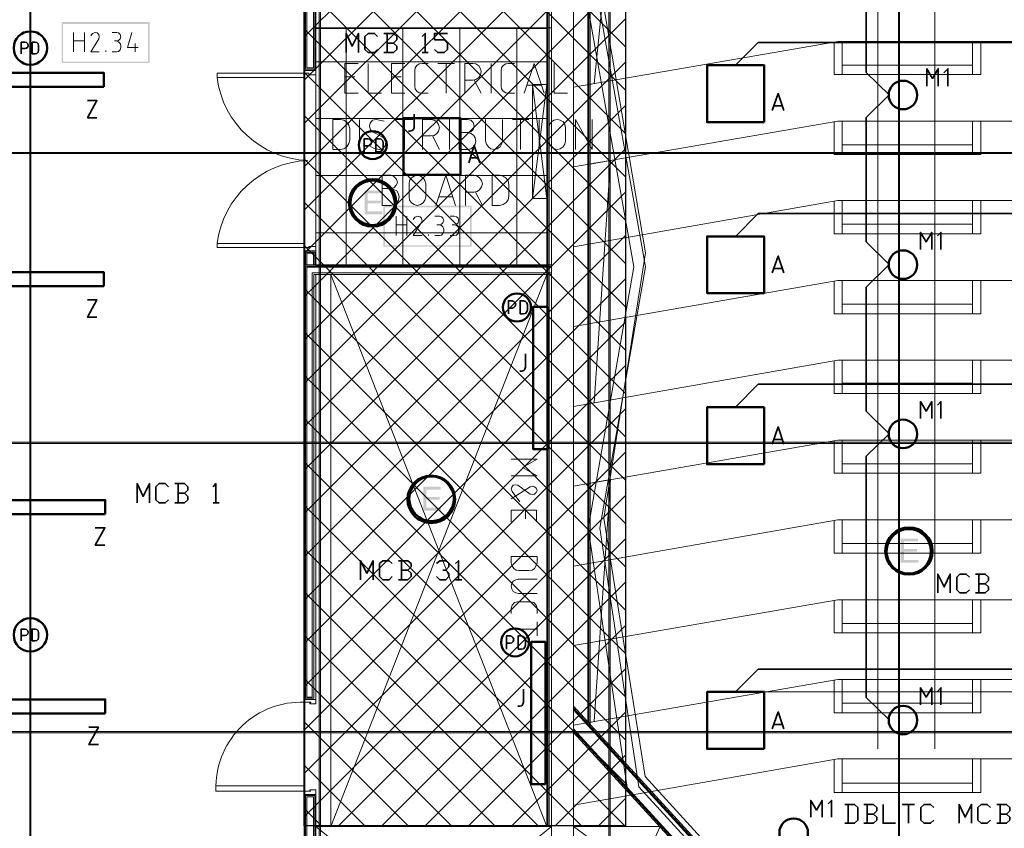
# Model space of a CAD drawing. Header units: millimetres. Extents: x 0.9 to 32.8, y 0.3 to 23.1.
# Tile 65 of 111: x 13.3 to 17.4, y 4.2 to 7.5. Entities that reach past the tile are written whole.
import ezdxf

# ---------------------------------------------------------------- set-up
doc = ezdxf.new("R2010")
doc.units = ezdxf.units.MM
doc.layers.add('PDF_Geometry', color=9, linetype='Continuous', true_color=0x808080)
doc.layers.add('PDF_Solid Fills', color=7, linetype='Continuous')

msp = doc.modelspace()

# ---------------------------------------------------------------- hatches: boundary and pattern name
h = msp.add_hatch()
h.set_pattern_fill('ANSI37', color=256, scale=0.04)
h.set_pattern_definition([(45, (-7.46406, 0.01823), (-0.08980256, 0.08980256), []), (135, (-7.46406, 0.01823), (-0.08980256, -0.08980256), [])])
h.paths.add_polyline_path([(15.8529, 4.1849), (14.5206, 4.1849), (14.5206, 9.4913), (15.8529, 9.4913)])
at = {"layer": 'PDF_Solid Fills', "true_color": 0x808080, "transparency": 33554559}
for points in [[(28.2152, 6.9731), (28.2152, 6.9764), (1.3427, 6.9764), (1.3427, 6.9714), (28.2152, 6.9714)], [(28.2152, 5.7715), (28.2152, 5.7748), (1.3427, 5.7748), (1.3427, 5.7698), (28.2152, 5.7698)], [(28.2152, 4.5715), (28.2152, 4.5748), (1.3427, 4.5748), (1.3427, 4.5699), (28.2152, 4.5699)]]:
    msp.add_hatch(color=8, dxfattribs=at).paths.add_polyline_path(points)
at = {"layer": 'PDF_Solid Fills', "transparency": 33554559}
for points in [[(14.8422, 6.8181), (14.7706, 6.8181), (14.7706, 6.7198), (14.8439, 6.7198), (14.8439, 6.7315), (14.7839, 6.7315), (14.7839, 6.7648), (14.8373, 6.7648), (14.8373, 6.7765), (14.7839, 6.7765), (14.7839, 6.8065), (14.8422, 6.8065)], [(15.0856, 5.5898), (15.0139, 5.5898), (15.0139, 5.4915), (15.0872, 5.4915), (15.0872, 5.5032), (15.0273, 5.5032), (15.0273, 5.5365), (15.0822, 5.5365), (15.0822, 5.5482), (15.0273, 5.5482), (15.0273, 5.5782), (15.0856, 5.5782)], [(17.0655, 5.3748), (16.9938, 5.3748), (16.9938, 5.2748), (17.0672, 5.2748), (17.0672, 5.2865), (17.0072, 5.2865), (17.0072, 5.3215), (17.0605, 5.3215), (17.0605, 5.3315), (17.0072, 5.3315), (17.0072, 5.3632), (17.0655, 5.3632)]]:
    msp.add_hatch(color=256, dxfattribs=at).paths.add_polyline_path(points)

# ---------------------------------------------------------------- linework, layer by layer
msp.add_lwpolyline([(15.8529, 4.1849), (14.5206, 4.1849), (14.5206, 9.4913), (15.8529, 9.4913)], close=True)
at = {"layer": 'PDF_Geometry', "lineweight": 5}
for points in [[(13.3873, 0.43), (13.3873, 22.9375), (13.3873, 22.9143), (13.3823, 22.9143), (13.3823, 22.9375), (13.3823, 0.43)], [(14.5873, 0.4283), (14.5873, 22.9375), (14.5873, 22.9143), (14.5823, 22.9143), (14.5823, 22.9375), (14.5823, 0.4283)], [(15.7889, 0.4283), (15.7889, 22.9359), (15.7889, 22.9143), (15.7839, 22.9143), (15.7839, 22.9359), (15.7839, 0.4283)], [(16.9889, 0.4266), (16.9889, 22.9359), (16.9889, 22.9143), (16.9838, 22.9143), (16.9838, 22.9359), (16.9838, 0.4266)]]:
    msp.add_lwpolyline(points, dxfattribs=at)
at = {"layer": 'PDF_Geometry', "lineweight": 18}
for points in [[(15.6356, 9.3297), (16.2272, 9.3297), (16.2272, 9.4197), (15.5456, 9.4197), (15.5456, 2.9949), (15.6372, 2.9949), (15.6372, 9.3297)], [(15.7056, 7.9198), (15.7906, 7.9347), (15.7222, 7.2614), (15.7056, 7.2581)], [(14.5206, 7.5998), (14.5689, 7.5998), (14.5689, 7.3164), (14.5206, 7.3164)], [(17.2905, 7.2998), (17.2905, 7.4364), (16.7505, 7.4364), (16.7505, 7.2998)], [(14.5206, 7.3048), (14.5206, 7.3164), (14.5689, 7.3164), (14.5689, 7.2981), (14.5389, 7.2981), (14.5389, 7.3048), (14.5206, 7.3048), (14.5206, 7.2864), (14.1589, 7.2864), (14.1589, 7.3048)], [(17.2905, 7.2998), (17.2905, 7.3381), (16.7505, 7.3381), (16.7505, 7.2998)], [(15.5256, 6.7848), (15.5256, 7.2581), (15.4672, 7.2581), (15.4672, 6.7848)], [(14.6389, 6.9881), (14.6706, 6.9881), (14.6839, 6.9914), (14.6973, 6.9998), (14.7056, 7.0131), (14.7089, 7.0264), (14.7089, 7.0748), (14.7056, 7.0898), (14.6973, 7.1014), (14.6839, 7.1098), (14.6706, 7.1131), (14.6389, 7.1131)], [(15.6039, 7.0231), (15.6006, 7.0098), (15.5939, 6.9998), (15.5822, 6.9914), (15.5689, 6.9881), (15.5556, 6.9914), (15.5456, 6.9998), (15.5372, 7.0098), (15.5356, 7.0231), (15.5356, 7.0781), (15.5372, 7.0914), (15.5456, 7.1031), (15.5556, 7.1098), (15.5689, 7.1131), (15.5822, 7.1098), (15.5939, 7.1031), (15.6006, 7.0914), (15.6039, 7.0781)], [(17.2905, 6.9681), (17.2905, 7.1064), (16.7505, 7.1064), (16.7505, 6.9681)], [(17.2905, 6.9681), (17.2905, 7.0081), (16.7505, 7.0081), (16.7505, 6.9681)], [(15.7056, 6.9281), (15.7906, 6.9431), (15.7222, 5.9381), (15.7056, 5.9365)], [(15.0239, 6.7914), (15.0206, 6.7781), (15.0139, 6.7665), (15.0022, 6.7598), (14.9889, 6.7565), (14.9756, 6.7598), (14.9656, 6.7665), (14.9572, 6.7781), (14.9556, 6.7914), (14.9556, 6.8464), (14.9572, 6.8598), (14.9656, 6.8714), (14.9756, 6.8781), (14.9889, 6.8814), (15.0022, 6.8781), (15.0139, 6.8714), (15.0206, 6.8598), (15.0239, 6.8464)], [(15.2989, 6.7565), (15.3306, 6.7565), (15.3456, 6.7598), (15.3572, 6.7681), (15.3656, 6.7798), (15.3689, 6.7948), (15.3689, 6.8431), (15.3656, 6.8581), (15.3572, 6.8698), (15.3456, 6.8781), (15.3306, 6.8814), (15.2989, 6.8814)], [(17.2905, 6.6381), (17.2905, 6.7765), (16.7505, 6.7765), (16.7505, 6.6381)], [(17.2905, 6.6381), (17.2905, 6.6781), (16.7505, 6.6781), (16.7505, 6.6381)], [(14.5206, 6.5815), (14.5206, 6.5681), (14.5689, 6.5681), (14.5689, 6.5865), (14.5389, 6.5865), (14.5389, 6.5815), (14.5206, 6.5815), (14.5206, 6.5981), (14.1589, 6.5981), (14.1589, 6.5815)], [(15.5256, 4.1815), (15.5256, 6.4698), (14.6306, 6.4698), (14.6306, 4.1815)], [(17.2905, 6.3065), (17.2905, 6.4448), (16.7505, 6.4448), (16.7505, 6.3065)], [(17.2905, 6.3065), (17.2905, 6.3464), (16.7505, 6.3464), (16.7505, 6.3065)], [(17.2905, 5.9765), (17.2905, 6.1148), (16.7505, 6.1148), (16.7505, 5.9765)], [(17.2905, 5.9765), (17.2905, 6.0165), (16.7505, 6.0165), (16.7505, 5.9765)], [(17.2905, 5.6465), (17.2905, 5.7831), (16.7505, 5.7831), (16.7505, 5.6465)], [(17.2905, 5.6465), (17.2905, 5.6848), (16.7505, 5.6848), (16.7505, 5.6465)], [(15.7056, 5.6048), (15.7906, 5.6198), (15.7222, 4.6165), (15.7056, 4.6132)], [(17.2905, 5.3148), (17.2905, 5.4532), (16.7505, 5.4532), (16.7505, 5.3148)], [(17.2905, 5.3148), (17.2905, 5.3548), (16.7505, 5.3548), (16.7505, 5.3148)], [(15.3789, 5.3015), (15.3789, 5.2748), (15.3806, 5.2632), (15.3889, 5.2515), (15.3989, 5.2448), (15.4106, 5.2432), (15.4522, 5.2432), (15.4656, 5.2448), (15.4756, 5.2515), (15.4822, 5.2632), (15.4856, 5.2748), (15.4856, 5.3015)], [(17.2905, 4.9848), (17.2905, 5.1215), (16.7505, 5.1215), (16.7505, 4.9848)], [(17.2905, 4.9848), (17.2905, 5.0232), (16.7505, 5.0232), (16.7505, 4.9848)], [(17.2905, 4.6532), (17.2905, 4.7915), (16.7505, 4.7915), (16.7505, 4.6532)], [(14.5206, 4.6965), (14.5206, 4.7082), (14.5689, 4.7082), (14.5689, 4.6899), (14.5439, 4.6899), (14.5439, 4.6948), (14.5472, 4.6948), (14.5472, 4.6965)], [(17.2905, 4.6532), (17.2905, 4.6932), (16.7505, 4.6932), (16.7505, 4.6532)], [(17.2905, 4.3232), (17.2905, 4.4615), (16.7505, 4.4615), (16.7505, 4.3232)], [(14.5206, 4.3282), (14.5206, 4.3499), (14.1539, 4.3499), (14.1539, 4.3282)], [(14.5206, 4.3265), (14.5206, 4.3149), (14.5689, 4.3149), (14.5689, 4.3332), (14.5439, 4.3332), (14.5439, 4.3282), (14.5472, 4.3282), (14.5206, 4.3282)], [(17.2905, 4.3232), (17.2905, 4.3615), (16.7505, 4.3615), (16.7505, 4.3232)]]:
    msp.add_lwpolyline(points, close=True, dxfattribs=at)
at = {"layer": 'PDF_Geometry', "color": 254, "lineweight": 18, "true_color": 0xdcdcdc}
for points in [[(12.2773, 9.283), (14.5223, 9.283), (14.5223, 2.0416), (12.2773, 2.0416)], [(21.8304, 5.4715), (21.652, 4.3965), (20.4204, 3.0466), (17.1588, 3.0466), (15.9339, 4.3882), (15.7622, 5.4598), (15.9355, 6.5598), (15.7539, 7.6298), (15.9255, 8.6664), (16.6172, 8.7697), (16.6172, 8.7947), (20.9654, 8.7947), (20.9654, 8.7847), (21.6537, 8.6747), (21.827, 7.6181), (21.6487, 6.5531)], [(15.5272, 6.5065), (15.5272, 7.4897), (14.5689, 7.4897), (14.5689, 6.5065)]]:
    msp.add_lwpolyline(points, close=True, dxfattribs=at)
at = {"layer": 'PDF_Geometry', "lineweight": 18}
for points in [[(14.6306, 6.4698), (15.5256, 4.1815), (15.5256, 9.1097)], [(15.5306, 4.1815), (15.5306, 9.1097)], [(15.5356, 4.1815), (15.5356, 9.1097)], [(15.7672, 8.8097), (15.6956, 7.5814), (15.8872, 6.5015), (15.6972, 5.4182), (15.8622, 4.3249), (16.9772, 3.1082), (17.5505, 3.1082), (17.5505, 3.0049), (20.0271, 3.0049), (20.0271, 3.1082), (20.6004, 3.1082), (21.7154, 4.3249), (21.8804, 5.4182), (21.6887, 6.5098)], [(15.6956, 8.7981), (15.6956, 4.6149)], [(15.7005, 8.7997), (15.7005, 4.6082)], [(15.7056, 8.7997), (15.7056, 4.6032)], [(16.9972, 3.1549), (15.9072, 4.3465), (15.7456, 5.4182), (15.9355, 6.5015), (15.7439, 7.5831), (15.8155, 8.8164)], [(14.5639, 7.5998), (14.5639, 7.3214), (14.5256, 7.3214), (14.5256, 7.5998)], [(14.5589, 7.5998), (14.5589, 7.3264), (14.5306, 7.3264), (14.5306, 7.5998)], [(13.564, 7.3931), (13.564, 7.4731)], [(13.609, 7.4731), (13.609, 7.3931)], [(13.6706, 7.3931), (13.6356, 7.3931), (13.6689, 7.4464), (13.6706, 7.4548), (13.6689, 7.4648), (13.6623, 7.4714), (13.6539, 7.4731), (13.6423, 7.4698), (13.6356, 7.4598)], [(13.724, 7.4731), (13.7423, 7.4731), (13.7506, 7.4714), (13.7573, 7.4648), (13.7606, 7.4548), (13.7573, 7.4464), (13.7506, 7.4398), (13.7423, 7.4381), (13.734, 7.4381)], [(13.8056, 7.4731), (13.7873, 7.4114), (13.8323, 7.4114)], [(14.5689, 7.4931), (15.5456, 7.4931)], [(13.564, 7.4381), (13.609, 7.4381)], [(13.724, 7.3931), (13.7423, 7.3931), (13.7506, 7.3948), (13.7573, 7.4014), (13.7606, 7.4114), (13.7606, 7.4198), (13.7573, 7.4281), (13.7506, 7.4348), (13.7423, 7.4381)], [(15.6372, 7.2464), (16.7322, 7.4364), (20.8454, 7.4364), (21.9587, 7.2431)], [(16.7172, 7.4348), (16.7172, 7.2998), (16.7505, 7.2998)], [(17.3255, 7.4364), (17.3255, 7.2998), (17.2905, 7.2998)], [(13.6973, 7.3931), (13.6973, 7.3981)], [(13.819, 7.4281), (13.819, 7.3931)], [(14.7439, 7.2214), (14.6889, 7.2214), (14.6889, 7.3448), (14.7439, 7.3448)], [(14.7856, 7.3448), (14.7856, 7.2214), (14.8406, 7.2214)], [(14.9372, 7.2214), (14.8823, 7.2214), (14.8823, 7.3448), (14.9372, 7.3448)], [(15.0339, 7.2214), (15.0089, 7.2214), (14.9972, 7.2231), (14.9873, 7.2298), (14.9806, 7.2398), (14.9789, 7.2514), (14.9789, 7.3148), (14.9806, 7.3264), (14.9873, 7.3364), (14.9972, 7.3431), (15.0089, 7.3448), (15.0339, 7.3448)], [(15.0739, 7.3448), (15.1439, 7.3448)], [(15.1089, 7.2214), (15.1089, 7.3448)], [(15.1856, 7.2214), (15.1856, 7.3448), (15.2189, 7.3448), (15.2322, 7.3431), (15.2439, 7.3348), (15.2506, 7.3231), (15.2539, 7.3114), (15.2506, 7.2981), (15.2439, 7.2864), (15.2322, 7.2781), (15.2189, 7.2764), (15.1856, 7.2764)], [(15.2956, 7.2214), (15.2956, 7.3448)], [(15.3922, 7.2214), (15.3672, 7.2214), (15.3556, 7.2231), (15.3456, 7.2298), (15.3389, 7.2398), (15.3372, 7.2514), (15.3372, 7.3148), (15.3389, 7.3264), (15.3456, 7.3364), (15.3556, 7.3431), (15.3672, 7.3448), (15.3922, 7.3448)], [(15.4322, 7.2214), (15.4739, 7.3448), (15.5156, 7.2214)], [(15.5572, 7.3448), (15.5572, 7.2214), (15.6122, 7.2214)], [(14.7306, 7.2898), (14.6889, 7.2898)], [(14.9223, 7.2898), (14.8823, 7.2898)], [(15.2256, 7.2764), (15.2539, 7.2214)], [(15.5039, 7.2548), (15.4456, 7.2548)], [(15.4672, 6.7848), (15.5256, 7.2581)], [(15.5256, 6.7848), (15.4672, 7.2581)], [(14.7489, 6.9881), (14.7489, 7.1131)], [(14.8522, 7.1064), (14.8189, 7.1131), (14.8039, 7.1098), (14.7939, 7.0981), (14.7906, 7.0848), (14.7956, 7.0698), (14.8056, 7.0598), (14.8439, 7.0414), (14.8556, 7.0314), (14.8589, 7.0181), (14.8556, 7.0031), (14.8456, 6.9931), (14.8322, 6.9881), (14.8106, 6.9931), (14.7906, 7.0031)], [(14.9006, 7.1131), (14.9706, 7.1131)], [(14.9356, 6.9881), (14.9356, 7.1131)], [(15.0106, 6.9881), (15.0106, 7.1131), (15.0456, 7.1131), (15.0589, 7.1098), (15.0706, 7.1031), (15.0772, 7.0914), (15.0806, 7.0781), (15.0772, 7.0648), (15.0706, 7.0548), (15.0589, 7.0464), (15.0456, 7.0448), (15.0106, 7.0448)], [(15.1222, 6.9881), (15.1222, 7.1131)], [(15.1972, 7.0581), (15.2106, 7.0614), (15.2206, 7.0714), (15.2256, 7.0848), (15.2206, 7.0998), (15.2106, 7.1098), (15.1972, 7.1131), (15.1622, 7.1131), (15.1622, 6.9881), (15.1972, 6.9881), (15.2106, 6.9914), (15.2222, 6.9998), (15.2289, 7.0098), (15.2322, 7.0231), (15.2289, 7.0364), (15.2222, 7.0481), (15.2106, 7.0548), (15.1972, 7.0581), (15.1622, 7.0581)], [(15.2722, 7.1131), (15.2722, 7.0231), (15.2756, 7.0098), (15.2839, 6.9998), (15.2939, 6.9914), (15.3072, 6.9881), (15.3206, 6.9914), (15.3322, 6.9998), (15.3389, 7.0098), (15.3422, 7.0231), (15.3422, 7.1131)], [(15.3839, 7.1131), (15.4522, 7.1131)], [(15.4172, 6.9881), (15.4172, 7.1131)], [(15.4939, 6.9881), (15.4939, 7.1131)], [(15.6372, 6.9164), (16.7322, 7.1064), (20.8454, 7.1064), (21.9587, 6.9131)], [(15.6456, 6.9881), (15.6456, 7.1131), (15.7139, 6.9881), (15.7139, 7.1131)], [(16.7172, 7.1048), (16.7172, 6.9681), (16.7505, 6.9681)], [(17.3255, 7.1064), (17.3255, 6.9681), (17.2905, 6.9681)], [(15.0522, 7.0448), (15.0806, 6.9881)], [(15.7222, 6.9314), (15.7222, 6.9331)], [(14.8789, 6.8265), (14.8923, 6.8298), (14.9022, 6.8398), (14.9072, 6.8531), (14.9022, 6.8664), (14.8923, 6.8764), (14.8789, 6.8814), (14.8439, 6.8814), (14.8439, 6.7565), (14.8789, 6.7565), (14.8923, 6.7598), (14.9039, 6.7665), (14.9106, 6.7781), (14.9139, 6.7914), (14.9106, 6.8048), (14.9039, 6.8165), (14.8923, 6.8231), (14.8789, 6.8265), (14.8439, 6.8265)], [(15.0656, 6.7565), (15.1072, 6.8814), (15.1472, 6.7565)], [(15.1889, 6.7565), (15.1889, 6.8814), (15.2239, 6.8814), (15.2372, 6.8781), (15.2472, 6.8714), (15.2556, 6.8598), (15.2589, 6.8464), (15.2556, 6.8331), (15.2472, 6.8214), (15.2372, 6.8148), (15.2239, 6.8114), (15.1889, 6.8114)], [(15.1356, 6.7914), (15.0772, 6.7914)], [(15.2306, 6.8114), (15.2589, 6.7565)], [(15.6372, 6.5848), (16.7322, 6.7765), (20.8454, 6.7765), (21.9587, 6.5815)], [(16.7172, 6.7731), (16.7172, 6.6381), (16.7505, 6.6381)], [(17.3255, 6.7765), (17.3255, 6.6381), (17.2905, 6.6381)], [(14.9022, 6.6314), (14.9022, 6.7115)], [(14.9456, 6.7115), (14.9456, 6.6314)], [(15.0089, 6.6314), (14.9722, 6.6314), (15.0056, 6.6848), (15.0089, 6.6931), (15.0072, 6.7031), (15.0006, 6.7098), (14.9906, 6.7115), (14.9789, 6.7081), (14.9722, 6.6981)], [(15.0622, 6.7115), (15.0806, 6.7115), (15.0889, 6.7098), (15.0956, 6.7031), (15.0989, 6.6948), (15.0956, 6.6848), (15.0889, 6.6781), (15.0806, 6.6765), (15.0706, 6.6765)], [(15.1256, 6.7115), (15.1422, 6.7115), (15.1522, 6.7098), (15.1589, 6.7031), (15.1606, 6.6948), (15.1589, 6.6848), (15.1522, 6.6781), (15.1422, 6.6765), (15.1339, 6.6765)], [(14.9022, 6.6765), (14.9456, 6.6765)], [(15.0622, 6.6314), (15.0806, 6.6314), (15.0889, 6.6331), (15.0956, 6.6398), (15.0989, 6.6498), (15.0989, 6.6581), (15.0956, 6.6681), (15.0889, 6.6731), (15.0806, 6.6765)], [(15.1256, 6.6314), (15.1422, 6.6314), (15.1522, 6.6331), (15.1589, 6.6398), (15.1606, 6.6498), (15.1606, 6.6581), (15.1589, 6.6681), (15.1522, 6.6731), (15.1422, 6.6765)], [(15.0356, 6.6314), (15.0356, 6.6365)], [(14.5206, 6.5098), (14.5206, 6.5681), (14.5689, 6.5681), (14.5689, 6.5098)], [(14.5256, 6.5098), (14.5256, 6.5631), (14.5639, 6.5631), (14.5639, 6.5098)], [(14.5306, 6.5098), (14.5306, 6.5581), (14.5589, 6.5581), (14.5589, 6.5098)], [(14.5689, 6.4698), (14.5689, 4.7082), (14.5206, 4.7082), (14.5206, 6.5098), (15.5456, 6.5098)], [(15.5456, 6.4698), (14.5606, 6.4698), (14.5606, 4.7132), (14.5256, 4.7132), (14.5256, 6.5048), (15.5456, 6.5048)], [(15.5456, 6.4765), (14.5539, 6.4765), (14.5539, 4.7182), (14.5306, 4.7182), (14.5306, 6.4998), (15.5456, 6.4998)], [(15.5256, 5.8381), (15.5256, 6.4698), (14.6306, 4.1815)], [(15.5306, 5.8381), (15.5306, 6.4698)], [(15.5356, 5.8381), (15.5356, 6.4698)], [(15.6372, 6.2548), (16.7322, 6.4448), (20.8454, 6.4448), (21.9587, 6.2515)], [(16.7172, 6.4431), (16.7172, 6.3065), (16.7505, 6.3065)], [(17.3255, 6.4448), (17.3255, 6.3065), (17.2905, 6.3065)], [(15.6372, 5.9231), (16.7322, 6.1148), (20.8454, 6.1148), (21.9587, 5.9215)], [(16.7172, 6.1115), (16.7172, 5.9765), (16.7505, 5.9765)], [(17.3255, 6.1148), (17.3255, 5.9765), (17.2905, 5.9765)], [(16.7539, 6.0198), (17.2922, 6.0198)], [(15.6372, 5.5931), (16.7322, 5.7831), (20.8454, 5.7831), (21.9587, 5.5898)], [(16.7172, 5.7815), (16.7172, 5.6465), (16.7505, 5.6465)], [(17.3255, 5.7831), (17.3255, 5.6465), (17.2905, 5.6465)], [(15.3789, 5.7048), (15.4856, 5.7048), (15.4256, 5.6698), (15.4856, 5.6348), (15.3789, 5.6348)], [(15.4139, 5.5281), (15.3822, 5.5698), (15.3789, 5.5798), (15.3806, 5.5882), (15.3872, 5.5965), (15.3956, 5.5982), (15.4056, 5.5965), (15.4572, 5.5598), (15.4672, 5.5582), (15.4756, 5.5598), (15.4822, 5.5665), (15.4856, 5.5748), (15.4822, 5.5848), (15.4756, 5.5898), (15.4672, 5.5931), (15.4572, 5.5898), (15.3789, 5.5398)], [(15.3789, 5.4448), (15.3789, 5.4932), (15.4839, 5.4932), (15.4839, 5.4448)], [(15.4372, 5.4565), (15.4372, 5.4932)], [(15.6372, 5.2615), (16.7322, 5.4532), (20.8454, 5.4532), (21.9587, 5.2598)], [(16.7172, 5.4498), (16.7172, 5.3148), (16.7505, 5.3148)], [(17.3255, 5.4532), (17.3255, 5.3148), (17.2905, 5.3148)], [(15.4856, 5.2065), (15.4089, 5.2065), (15.3972, 5.2048), (15.3872, 5.1982), (15.3806, 5.1898), (15.3789, 5.1782), (15.3806, 5.1665), (15.3872, 5.1565), (15.3972, 5.1498), (15.4089, 5.1482), (15.4856, 5.1482)], [(15.3789, 5.0648), (15.3789, 5.0865), (15.3822, 5.0998), (15.3922, 5.1098), (15.4056, 5.1132), (15.4589, 5.1132), (15.4722, 5.1098), (15.4822, 5.0998), (15.4856, 5.0865), (15.4856, 5.0648)], [(15.6372, 4.9315), (16.7322, 5.1215), (20.8454, 5.1215), (21.9587, 4.9282)], [(16.7172, 5.1198), (16.7172, 4.9848), (16.7505, 4.9848)], [(17.3255, 5.1215), (17.3255, 4.9848), (17.2905, 4.9848)], [(15.4856, 5.0298), (15.4856, 4.9715)], [(15.3789, 4.9998), (15.4856, 4.9998)], [(15.6372, 4.6015), (16.7322, 4.7915), (20.8454, 4.7915), (21.9587, 4.5982)], [(16.7172, 4.7882), (16.7172, 4.6532), (16.7505, 4.6532)], [(17.3255, 4.7915), (17.3255, 4.6532), (17.2905, 4.6532)], [(14.6306, 4.7082), (14.6306, 4.7282)], [(17.1788, 2.9949), (15.6372, 4.6798)], [(17.1722, 2.9949), (15.6372, 4.6715)], [(17.1655, 2.9949), (15.6372, 4.6649)], [(17.0939, 2.9949), (15.6372, 4.5865)], [(17.0872, 2.9949), (15.6372, 4.5799)], [(17.0805, 2.9949), (15.6372, 4.5715)], [(15.6372, 4.2698), (16.7322, 4.4615), (20.8454, 4.4615), (21.9587, 4.2665)], [(16.7172, 4.4582), (16.7172, 4.3232), (16.7505, 4.3232)], [(17.3255, 4.4615), (17.3255, 4.3232), (17.2905, 4.3232)], [(14.5689, 3.1199), (14.5689, 4.3149), (14.5206, 4.3149), (14.5206, 2.8616), (14.5689, 2.8616), (14.5689, 2.9049)], [(14.5256, 2.8616), (14.5256, 4.3099), (14.5639, 4.3099), (14.5639, 3.1199)], [(14.5306, 2.8616), (14.5306, 4.3049), (14.5589, 4.3049), (14.5589, 3.1199)], [(15.5456, 3.3882), (14.5689, 4.1815), (15.5456, 4.1815), (14.5689, 3.3882)], [(16.7205, 3.3882), (15.6372, 4.1815), (15.9955, 4.1815), (15.6372, 3.3882)]]:
    msp.add_lwpolyline(points, dxfattribs=at)
at = {"layer": 'PDF_Geometry', "color": 254, "lineweight": 18, "true_color": 0xdcdcdc}
for points in [[(16.8988, 4.5032), (16.8988, 8.2831)], [(17.1355, 4.5032), (17.1355, 8.2831)], [(14.6939, 6.5065), (14.6939, 7.4897)], [(14.9289, 6.5065), (14.9289, 7.4897)], [(15.1656, 6.5065), (15.1656, 7.4897)], [(15.4022, 6.5065), (15.4022, 7.4897)], [(14.5689, 7.3514), (15.5272, 7.3514)], [(14.5689, 7.1164), (15.5272, 7.1164)], [(14.5689, 6.8798), (15.5272, 6.8798)], [(14.5689, 6.6431), (15.5272, 6.6431)], [(16.1905, 4.7399), (21.387, 4.7399)]]:
    msp.add_lwpolyline(points, dxfattribs=at)
at = {"layer": 'PDF_Geometry', "color": 7, "lineweight": 35}
for points in [[(16.9622, 8.1697), (16.8505, 8.0597), (16.8505, 7.3081), (16.9455, 7.2148), (16.8505, 7.1214), (16.8505, 6.6048), (16.9455, 6.5115), (16.8505, 6.4181), (16.8505, 5.9031), (16.9455, 5.8098), (16.8505, 5.7165), (16.8505, 4.7165), (16.9455, 4.6232)], [(13.3473, 7.3848), (13.3473, 7.4331), (13.3623, 7.4331), (13.369, 7.4314), (13.374, 7.4264), (13.3756, 7.4198), (13.374, 7.4131), (13.369, 7.4081), (13.3623, 7.4064), (13.3473, 7.4064)], [(14.6939, 7.3898), (14.6939, 7.4698), (14.7189, 7.4164), (14.7456, 7.4698), (14.7456, 7.3898)], [(14.8239, 7.4031), (14.8122, 7.3898), (14.7856, 7.3898), (14.7723, 7.4031), (14.7723, 7.4564), (14.7856, 7.4698), (14.8122, 7.4698), (14.8239, 7.4564)], [(14.8906, 7.4298), (14.9039, 7.4431), (14.9039, 7.4564), (14.8906, 7.4698), (14.8506, 7.4698)], [(14.8639, 7.4698), (14.8639, 7.3898)], [(15.0089, 7.4564), (15.0222, 7.4698), (15.0222, 7.3898)], [(15.0606, 7.4031), (15.0739, 7.3898), (15.1006, 7.3898), (15.1139, 7.4031), (15.1139, 7.4298), (15.1006, 7.4431), (15.0606, 7.4431), (15.0606, 7.4698), (15.1139, 7.4698)], [(21.2687, 7.3381), (21.177, 7.4314), (19.9454, 7.4314), (19.8521, 7.3381), (19.7588, 7.4314), (19.2371, 7.4314), (19.1438, 7.3381), (19.0505, 7.4314), (18.5271, 7.4314), (18.4355, 7.3381), (18.3421, 7.4314), (17.8188, 7.4314), (17.7255, 7.3381), (17.6338, 7.4314), (16.4022, 7.4314), (16.3089, 7.3381)], [(14.8506, 7.3898), (14.8906, 7.3898), (14.9039, 7.4031), (14.9039, 7.4164), (14.8906, 7.4298), (14.8639, 7.4298)], [(15.0089, 7.3898), (15.0339, 7.3898)], [(17.1022, 7.2514), (17.1022, 7.3231), (17.1255, 7.2831), (17.1488, 7.3231), (17.1488, 7.2514)], [(17.1889, 7.2514), (17.1889, 7.3231), (17.1722, 7.3064)], [(13.6223, 7.1914), (13.6606, 7.1914), (13.6223, 7.1198), (13.6606, 7.1198)], [(16.4605, 7.1498), (16.4855, 7.2198), (16.5089, 7.1498)], [(16.5022, 7.1698), (16.4672, 7.1698)], [(14.9522, 7.0648), (14.9589, 7.0648), (14.9672, 7.0664), (14.9739, 7.0714), (14.9756, 7.0798), (14.9756, 7.1348)], [(14.7689, 6.9781), (14.7689, 7.0331), (14.7839, 7.0331), (14.7922, 7.0314), (14.7973, 7.0248), (14.7989, 7.0181), (14.7973, 7.0098), (14.7922, 7.0048), (14.7839, 7.0031), (14.7689, 7.0031)], [(15.2022, 6.9331), (15.2256, 7.0048), (15.2489, 6.9331)], [(15.2422, 6.9531), (15.2089, 6.9531)], [(21.2687, 6.6281), (21.177, 6.7231), (19.9454, 6.7231), (19.8521, 6.6281), (19.7588, 6.7231), (19.2371, 6.7231), (19.1438, 6.6281), (19.0505, 6.7231), (18.5271, 6.7231), (18.4355, 6.6281), (18.3421, 6.7231), (17.8188, 6.7231), (17.7255, 6.6281), (17.6338, 6.7231), (16.4022, 6.7231), (16.3089, 6.6281)], [(17.0755, 6.5731), (17.0755, 6.6448), (17.0988, 6.6048), (17.1222, 6.6448), (17.1222, 6.5731)], [(17.1605, 6.5731), (17.1605, 6.6448), (17.1455, 6.6298)], [(16.4605, 6.4765), (16.4855, 6.5464), (16.5089, 6.4765)], [(16.5022, 6.4948), (16.4672, 6.4948)], [(13.6223, 6.3648), (13.6606, 6.3648), (13.6223, 6.2931), (13.6606, 6.2931)], [(15.3672, 6.3065), (15.3672, 6.3615), (15.3822, 6.3615), (15.3889, 6.3581), (15.3956, 6.3531), (15.3972, 6.3465), (15.3956, 6.3381), (15.3889, 6.3331), (15.3822, 6.3298), (15.3672, 6.3298)], [(15.4139, 6.0698), (15.4222, 6.0698), (15.4306, 6.0715), (15.4356, 6.0781), (15.4372, 6.0865), (15.4372, 6.1415)], [(21.2687, 5.9198), (21.177, 6.0148), (19.9454, 6.0148), (19.8521, 5.9198), (19.7588, 6.0148), (19.2371, 6.0148), (19.1438, 5.9198), (19.0505, 6.0148), (18.5271, 6.0148), (18.4355, 5.9198), (18.3421, 6.0148), (17.8188, 6.0148), (17.7255, 5.9198), (17.6338, 6.0148), (16.4022, 6.0148), (16.3089, 5.9198)], [(17.0755, 5.8732), (17.0755, 5.9431), (17.0988, 5.9031), (17.1222, 5.9431), (17.1222, 5.8732)], [(17.1605, 5.8732), (17.1605, 5.9431), (17.1455, 5.9281)], [(16.4605, 5.7665), (16.4855, 5.8381), (16.5089, 5.7665)], [(16.5022, 5.7865), (16.4672, 5.7865)], [(13.8273, 5.5232), (13.8273, 5.6032), (13.8523, 5.5498), (13.8789, 5.6032), (13.8789, 5.5232)], [(13.9573, 5.5365), (13.9439, 5.5232), (13.9189, 5.5232), (13.9056, 5.5365), (13.9056, 5.5898), (13.9189, 5.6032), (13.9439, 5.6032), (13.9573, 5.5898)], [(14.0239, 5.5631), (14.0373, 5.5765), (14.0373, 5.5898), (14.0239, 5.6032), (13.9839, 5.6032)], [(13.9973, 5.6032), (13.9973, 5.5232)], [(14.1423, 5.5898), (14.1539, 5.6032), (14.1539, 5.5232)], [(13.9839, 5.5232), (14.0239, 5.5232), (14.0373, 5.5365), (14.0373, 5.5498), (14.0239, 5.5631), (13.9973, 5.5631)], [(14.1423, 5.5232), (14.1673, 5.5232)], [(13.6539, 5.4198), (13.694, 5.4198), (13.6539, 5.3482), (13.694, 5.3482)], [(14.7539, 5.2048), (14.7539, 5.2832), (14.7806, 5.2315), (14.8056, 5.2832), (14.8056, 5.2048)], [(14.8856, 5.2182), (14.8723, 5.2048), (14.8456, 5.2048), (14.8322, 5.2182), (14.8322, 5.2715), (14.8456, 5.2832), (14.8723, 5.2832), (14.8856, 5.2715)], [(14.9506, 5.2448), (14.9639, 5.2582), (14.9639, 5.2715), (14.9506, 5.2832), (14.9106, 5.2832)], [(14.9239, 5.2832), (14.9239, 5.2048)], [(15.0689, 5.2715), (15.0822, 5.2832), (15.1072, 5.2832), (15.1206, 5.2715), (15.1206, 5.2582), (15.1072, 5.2448), (15.0956, 5.2448)], [(15.1472, 5.2715), (15.1606, 5.2832), (15.1606, 5.2048)], [(14.9106, 5.2048), (14.9506, 5.2048), (14.9639, 5.2182), (14.9639, 5.2315), (14.9506, 5.2448), (14.9239, 5.2448)], [(15.1072, 5.2448), (15.1206, 5.2315), (15.1206, 5.2182), (15.1072, 5.2048), (15.0822, 5.2048), (15.0689, 5.2182)], [(17.1472, 5.1498), (17.1472, 5.2282), (17.1738, 5.1748), (17.1989, 5.2282), (17.1989, 5.1498)], [(17.2788, 5.1632), (17.2655, 5.1498), (17.2388, 5.1498), (17.2255, 5.1632), (17.2255, 5.2148), (17.2388, 5.2282), (17.2655, 5.2282), (17.2788, 5.2148)], [(17.3438, 5.1882), (17.3572, 5.2015), (17.3572, 5.2148), (17.3438, 5.2282), (17.3038, 5.2282)], [(17.3172, 5.2282), (17.3172, 5.1498)], [(15.1472, 5.2048), (15.1739, 5.2048)], [(17.3038, 5.1498), (17.3438, 5.1498), (17.3572, 5.1632), (17.3572, 5.1748), (17.3438, 5.1882), (17.3172, 5.1882)], [(13.3473, 4.9515), (13.3473, 4.9998), (13.3623, 4.9998), (13.369, 4.9982), (13.374, 4.9932), (13.3756, 4.9865), (13.374, 4.9798), (13.369, 4.9748), (13.3623, 4.9732), (13.3473, 4.9732)], [(15.3589, 4.9165), (15.3589, 4.9715), (15.3739, 4.9715), (15.3806, 4.9698), (15.3872, 4.9632), (15.3889, 4.9565), (15.3872, 4.9482), (15.3806, 4.9432), (15.3739, 4.9415), (15.3589, 4.9415)], [(21.2687, 4.7399), (21.177, 4.8332), (19.9454, 4.8332), (19.8521, 4.7399), (19.7588, 4.8332), (19.2371, 4.8332), (19.1438, 4.7399), (19.0505, 4.8332), (18.5271, 4.8332), (18.4355, 4.7399), (18.3421, 4.8332), (17.8188, 4.8332), (17.7255, 4.7399), (17.6338, 4.8332), (16.4022, 4.8332), (16.3089, 4.7399)], [(15.4056, 4.6798), (15.4139, 4.6798), (15.4222, 4.6815), (15.4272, 4.6882), (15.4289, 4.6965), (15.4289, 4.7515)], [(17.0755, 4.6865), (17.0755, 4.7565), (17.0988, 4.7182), (17.1222, 4.7565), (17.1222, 4.6865)], [(17.1605, 4.6865), (17.1605, 4.7565), (17.1455, 4.7415)], [(16.4605, 4.5865), (16.4855, 4.6565), (16.5089, 4.5865)], [(13.6273, 4.5932), (13.6673, 4.5932), (13.6273, 4.5215), (13.6673, 4.5215)], [(16.5022, 4.6049), (16.4672, 4.6049)], [(16.6205, 4.2199), (16.6205, 4.2899), (16.6439, 4.2499), (16.6672, 4.2899), (16.6672, 4.2199)], [(16.7072, 4.2199), (16.7072, 4.2899), (16.6922, 4.2749)], [(16.7622, 4.1949), (16.8022, 4.1949), (16.8155, 4.2082), (16.8155, 4.2599), (16.8022, 4.2732), (16.7622, 4.2732)], [(16.7755, 4.2732), (16.7755, 4.1949)], [(16.8805, 4.2332), (16.8939, 4.2465), (16.8939, 4.2599), (16.8805, 4.2732), (16.8405, 4.2732)], [(16.8538, 4.2732), (16.8538, 4.1949)], [(16.9205, 4.2732), (16.9205, 4.1949), (16.9722, 4.1949)], [(16.9989, 4.2732), (17.0505, 4.2732)], [(17.0255, 4.2732), (17.0255, 4.1949)], [(17.1305, 4.2082), (17.1172, 4.1949), (17.0905, 4.1949), (17.0772, 4.2082), (17.0772, 4.2599), (17.0905, 4.2732), (17.1172, 4.2732), (17.1305, 4.2599)], [(17.2355, 4.1949), (17.2355, 4.2732), (17.2605, 4.2199), (17.2872, 4.2732), (17.2872, 4.1949)], [(17.3655, 4.2082), (17.3522, 4.1949), (17.3272, 4.1949), (17.3138, 4.2082), (17.3138, 4.2599), (17.3272, 4.2732), (17.3522, 4.2732), (17.3655, 4.2599)], [(17.4322, 4.2332), (17.4455, 4.2465), (17.4455, 4.2599), (17.4322, 4.2732), (17.3922, 4.2732)], [(17.4055, 4.2732), (17.4055, 4.1949)], [(16.8405, 4.1949), (16.8805, 4.1949), (16.8939, 4.2082), (16.8939, 4.2199), (16.8805, 4.2332), (16.8538, 4.2332)], [(17.3922, 4.1949), (17.4322, 4.1949), (17.4455, 4.2082), (17.4455, 4.2199), (17.4322, 4.2332), (17.4055, 4.2332)]]:
    msp.add_lwpolyline(points, dxfattribs=at)
for points in [[(13.3923, 7.3848), (13.404, 7.3848), (13.4123, 7.3864), (13.4173, 7.3914), (13.419, 7.3998), (13.419, 7.4181), (13.4173, 7.4264), (13.4123, 7.4314), (13.404, 7.4331), (13.3923, 7.4331)], [(14.8172, 6.9781), (14.8306, 6.9781), (14.8389, 6.9814), (14.8456, 6.9864), (14.8473, 6.9948), (14.8473, 7.0164), (14.8456, 7.0248), (14.8389, 7.0314), (14.8306, 7.0331), (14.8172, 7.0331)], [(15.4156, 6.3065), (15.4289, 6.3065), (15.4372, 6.3081), (15.4439, 6.3148), (15.4456, 6.3231), (15.4456, 6.3448), (15.4439, 6.3531), (15.4372, 6.3581), (15.4289, 6.3615), (15.4156, 6.3615)], [(13.3923, 4.9515), (13.404, 4.9515), (13.4123, 4.9532), (13.4173, 4.9582), (13.419, 4.9665), (13.419, 4.9848), (13.4173, 4.9932), (13.4123, 4.9982), (13.404, 4.9998), (13.3923, 4.9998)], [(15.4072, 4.9165), (15.4206, 4.9165), (15.4289, 4.9182), (15.4356, 4.9248), (15.4372, 4.9332), (15.4372, 4.9548), (15.4356, 4.9632), (15.4289, 4.9682), (15.4206, 4.9715), (15.4072, 4.9715)]]:
    msp.add_lwpolyline(points, close=True, dxfattribs=at)
at = {"layer": 'PDF_Geometry', "color": 3, "lineweight": 50}
for points in [[(16.4272, 7.1014), (16.4272, 7.3381), (16.1905, 7.3381), (16.1905, 7.1014)], [(13.6889, 7.2481), (13.6889, 7.3064), (13.099, 7.3064), (13.099, 7.2481)], [(15.1689, 6.8831), (15.1689, 7.1181), (14.9322, 7.1181), (14.9322, 6.8831)], [(16.4272, 6.3931), (16.4272, 6.6281), (16.1905, 6.6281), (16.1905, 6.3931)], [(13.6889, 6.4215), (13.6889, 6.4798), (13.099, 6.4798), (13.099, 6.4215)], [(15.5289, 5.7465), (15.5289, 6.3365), (15.4689, 6.3365), (15.4689, 5.7465)], [(16.4272, 5.6832), (16.4272, 5.9198), (16.1905, 5.9198), (16.1905, 5.6832)], [(13.6956, 5.4765), (13.6956, 5.5348), (13.1056, 5.5348), (13.1056, 5.4765)], [(15.5205, 4.3565), (15.5205, 4.9465), (15.4606, 4.9465), (15.4606, 4.3565)], [(16.4272, 4.5032), (16.4272, 4.7398), (16.1905, 4.7398), (16.1905, 4.5032)], [(13.6956, 4.6498), (13.6956, 4.7082), (13.1056, 4.7082), (13.1056, 4.6498)]]:
    msp.add_lwpolyline(points, close=True, dxfattribs=at)
at = {"layer": 'PDF_Geometry', "lineweight": 18}
msp.add_lwpolyline([(14.1589, 7.2864, 0.366995), (14.5339, 6.9431, 0.364788), (14.1589, 6.5981)], format="xyb", dxfattribs=at)
at = {"layer": 'PDF_Geometry', "lineweight": 5}
for points in [[(28.2152, 6.9731), (28.2152, 6.9764), (1.3427, 6.9764), (1.3427, 6.9714), (28.2152, 6.9714)], [(28.2152, 5.7715), (28.2152, 5.7748), (1.3427, 5.7748), (1.3427, 5.7698), (28.2152, 5.7698)], [(28.2152, 4.5715), (28.2152, 4.5748), (1.3427, 4.5748), (1.3427, 4.5699), (28.2152, 4.5699)]]:
    msp.add_lwpolyline(points, close=True, dxfattribs=at)
at = {"layer": 'PDF_Geometry', "color": 3, "lineweight": 50}
for centre, radius in [((13.3848, 7.409), 0.0691), ((17.0029, 7.2142), 0.0593), ((14.8044, 7.0064), 0.0578), ((17.0029, 6.5108), 0.0593), ((15.4023, 6.3334), 0.0582), ((17.0029, 5.8092), 0.0593), ((13.3848, 4.9758), 0.0691), ((15.3944, 4.9448), 0.0578), ((17.0029, 4.6226), 0.0593), ((16.5496, 4.1559), 0.0593)]:
    msp.add_circle(centre, radius, dxfattribs=at)
at = {"layer": 'PDF_Geometry', "color": 4, "lineweight": 50}
for centre, radius in [((14.8039, 6.7671), 0.0983), ((14.8036, 6.7672), 0.092), ((15.047, 5.538), 0.0985), ((15.0481, 5.5401), 0.0924), ((17.0276, 5.3236), 0.0979), ((17.0269, 5.3222), 0.092)]:
    msp.add_circle(centre, radius, dxfattribs=at)
at = {"layer": 'PDF_Geometry', "lineweight": 18}
msp.add_arc((14.5069, 4.3438), 0.353, 87.7792, 179.0091, dxfattribs=at)
at = {"layer": 'PDF_Solid Fills', "color": 8, "lineweight": 5, "true_color": 0x808080, "transparency": 33554559}
for points in [[(13.3873, 0.43), (13.3873, 22.9376), (13.3823, 0.43), (13.3823, 22.9376)], [(14.5873, 0.4283), (14.5873, 22.9376), (14.5823, 0.4283), (14.5823, 22.9376)], [(15.7889, 0.4283), (15.7889, 22.9359), (15.7839, 0.4283), (15.7839, 22.9359)], [(16.9889, 0.4266), (16.9889, 22.9359), (16.9839, 0.4266), (16.9839, 22.9359)]]:
    msp.add_solid(points, dxfattribs=at)
at = {"layer": 'PDF_Solid Fills', "color": 8, "lineweight": 18, "true_color": 0x808080, "transparency": 33554559}
for points in [[(13.514, 7.3464), (13.5206, 7.3531), (13.514, 7.5164)], [(13.5206, 7.3531), (13.514, 7.5164), (13.5206, 7.5081)], [(13.514, 7.5164), (13.5206, 7.5081), (13.8789, 7.5164)], [(13.5206, 7.5081), (13.8789, 7.5164), (13.8723, 7.5081)], [(13.8789, 7.5164), (13.8723, 7.5081), (13.8789, 7.3464)], [(13.8723, 7.5081), (13.8789, 7.3464), (13.8723, 7.3531)], [(13.8789, 7.3464), (13.8723, 7.3531), (13.514, 7.3464)], [(13.8723, 7.3531), (13.514, 7.3464), (13.5206, 7.3531)], [(14.8489, 6.5848), (14.8556, 6.5915), (14.8489, 6.7548)], [(14.8556, 6.5915), (14.8489, 6.7548), (14.8556, 6.7481)], [(14.8489, 6.7548), (14.8556, 6.7481), (15.2139, 6.7548)], [(14.8556, 6.7481), (15.2139, 6.7548), (15.2072, 6.7481)], [(15.2139, 6.7548), (15.2072, 6.7481), (15.2139, 6.5848)], [(15.2072, 6.7481), (15.2139, 6.5848), (15.2072, 6.5915)], [(15.2139, 6.5848), (15.2072, 6.5915), (14.8489, 6.5848)], [(15.2072, 6.5915), (14.8489, 6.5848), (14.8556, 6.5915)]]:
    msp.add_solid(points, dxfattribs=at)

doc.saveas('drawing.dxf')
